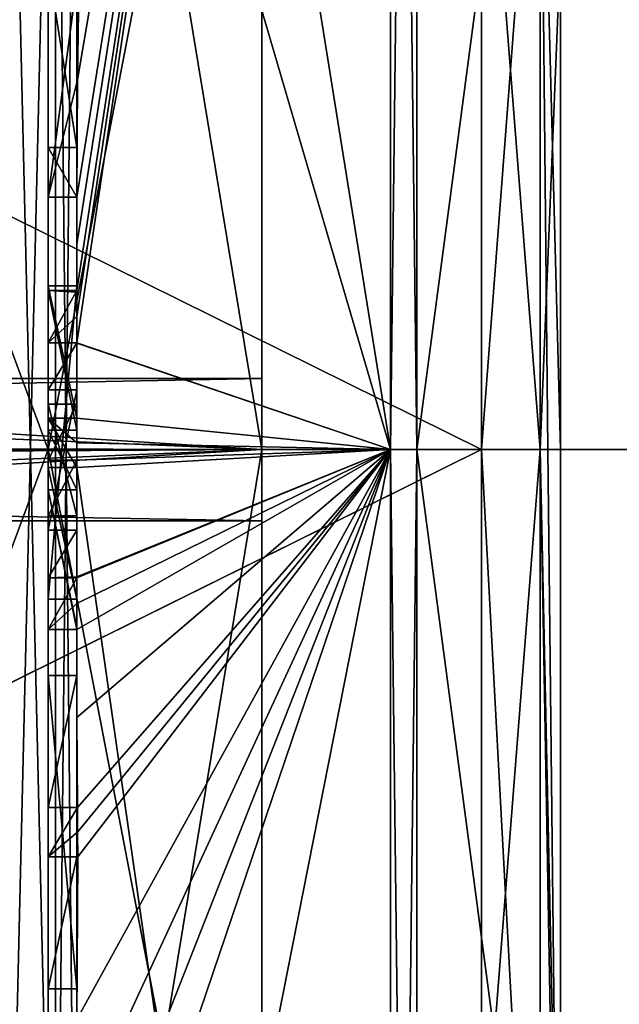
# Model space of a CAD drawing. Extents: x -23 to 700, y -2000 to 0.
# Tile 123 of 196: x -4.8 to -0.59, y -31.9 to -24.98. Entities that reach past the tile are written whole.
import ezdxf

# ---------------------------------------------------------------- set-up
doc = ezdxf.new("R2010")
doc.units = 0
doc.header["$LTSCALE"] = 65.149826
for name, color, linetype in [('1141', 7, 'CONTINUOUS'), ('1146', 7, 'CONTINUOUS'), ('1147', 7, 'CONTINUOUS'), ('1220', 7, 'CONTINUOUS'), ('1221', 7, 'CONTINUOUS'), ('1247', 7, 'CONTINUOUS'), ('1248', 7, 'CONTINUOUS'), ('1448', 7, 'CONTINUOUS'), ('1453', 7, 'CONTINUOUS'), ('1454', 7, 'CONTINUOUS'), ('1455', 7, 'CONTINUOUS'), ('1456', 7, 'CONTINUOUS'), ('1457', 7, 'CONTINUOUS'), ('1458', 7, 'CONTINUOUS'), ('1461', 7, 'CONTINUOUS'), ('1462', 7, 'CONTINUOUS'), ('1465', 7, 'CONTINUOUS'), ('1466', 7, 'CONTINUOUS'), ('1499', 7, 'CONTINUOUS'), ('1501', 7, 'CONTINUOUS'), ('1502', 7, 'CONTINUOUS'), ('1503', 7, 'CONTINUOUS'), ('1504', 7, 'CONTINUOUS'), ('1505', 7, 'CONTINUOUS'), ('1509', 7, 'CONTINUOUS'), ('1510', 7, 'CONTINUOUS'), ('1511', 7, 'CONTINUOUS'), ('1512', 7, 'CONTINUOUS'), ('1513', 7, 'CONTINUOUS'), ('1514', 7, 'CONTINUOUS'), ('1515', 7, 'CONTINUOUS'), ('1516', 7, 'CONTINUOUS'), ('1517', 7, 'CONTINUOUS'), ('1526', 7, 'CONTINUOUS'), ('1529', 7, 'CONTINUOUS'), ('1532', 7, 'CONTINUOUS'), ('1533', 7, 'CONTINUOUS'), ('1552', 7, 'CONTINUOUS'), ('1553', 7, 'CONTINUOUS'), ('1554', 7, 'CONTINUOUS'), ('1555', 7, 'CONTINUOUS'), ('1556', 7, 'CONTINUOUS'), ('1557', 7, 'CONTINUOUS'), ('1558', 7, 'CONTINUOUS'), ('1559', 7, 'CONTINUOUS'), ('1560', 7, 'CONTINUOUS'), ('1561', 7, 'CONTINUOUS'), ('1562', 7, 'CONTINUOUS'), ('1563', 7, 'CONTINUOUS'), ('1564', 7, 'CONTINUOUS'), ('1565', 7, 'CONTINUOUS'), ('1566', 7, 'CONTINUOUS'), ('1567', 7, 'CONTINUOUS'), ('1568', 7, 'CONTINUOUS'), ('1569', 7, 'CONTINUOUS'), ('1570', 7, 'CONTINUOUS'), ('1630', 7, 'CONTINUOUS')]:
    doc.layers.add(name, color=color, linetype=linetype)

msp = doc.modelspace()

# ---------------------------------------------------------------- linework, layer by layer
at = {"layer": '1141', "color": 7, "linetype": 'CONTINUOUS'}
for points in [[(-3.1, -20.2061, 37.5004), (-3.1, -28, 42), (-3.1, -20.2061, 28.4996), (-3.1, -20.2061, 37.5004)], [(-3.1, -20.2061, 28.4996), (-3.1, -28, 42), (-3.1, -27.5, 33), (-3.1, -20.2061, 28.4996)], [(-3.1, -28, 24), (-3.1, -20.2061, 28.4996), (-3.1, -28, 32.5), (-3.1, -28, 24)], [(-3.1, -28, 32.5), (-3.1, -20.2061, 28.4996), (-3.1, -27.5, 33), (-3.1, -28, 32.5)], [(-3.1, -27.5, 33), (-3.1, -28, 42), (-3.1, -28, 33.5), (-3.1, -27.5, 33)], [(-3.1, -28, 42), (-3.1, -35.7939, 37.5004), (-3.1, -28, 33.5), (-3.1, -28, 42)], [(-3.1, -35.7939, 28.4996), (-3.1, -28, 24), (-3.1, -35.7939, 37.5004), (-3.1, -35.7939, 28.4996)], [(-3.1, -35.7939, 37.5004), (-3.1, -28, 24), (-3.1, -28.5, 33), (-3.1, -35.7939, 37.5004)], [(-3.1, -28.5, 33), (-3.1, -28, 24), (-3.1, -28, 32.5), (-3.1, -28.5, 33)], [(-3.1, -35.7939, 37.5004), (-3.1, -28.5, 33), (-3.1, -28, 33.5), (-3.1, -35.7939, 37.5004)]]:
    msp.add_3dface(points, dxfattribs=at)
at = {"layer": '1146', "color": 7, "linetype": 'CONTINUOUS'}
for points in [[(-4.6, -28, 43.5), (-7.35, -28, 43.5), (-7.35, -35.4246, 40.4246), (-4.6, -28, 43.5)], [(-4.6, -37.0933, 38.25), (-4.6, -28, 43.5), (-7.35, -35.4246, 40.4246), (-4.6, -37.0933, 38.25)], [(-4.6, -28, 22.5), (-4.6, -37.0933, 27.75), (-7.35, -28, 22.5), (-4.6, -28, 22.5)], [(-7.35, -28, 22.5), (-4.6, -37.0933, 27.75), (-7.35, -35.4246, 25.5754), (-7.35, -28, 22.5)]]:
    msp.add_3dface(points, dxfattribs=at)
at = {"layer": '1147', "color": 7, "linetype": 'CONTINUOUS'}
for points in [[(-7.35, -28, 43.5), (-4.6, -28, 43.5), (-4.6, -18.9067, 38.25), (-7.35, -28, 43.5)], [(-7.35, -28, 43.5), (-4.6, -18.9067, 38.25), (-7.35, -20.5754, 40.4246), (-7.35, -28, 43.5)], [(-4.6, -28, 22.5), (-7.35, -20.5754, 25.5754), (-4.6, -18.9067, 27.75), (-4.6, -28, 22.5)], [(-4.6, -28, 22.5), (-7.35, -28, 22.5), (-7.35, -20.5754, 25.5754), (-4.6, -28, 22.5)]]:
    msp.add_3dface(points, dxfattribs=at)
at = {"layer": '1220', "color": 7, "linetype": 'CONTINUOUS'}
for points in [[(-3.1, -35.7939, 37.5004), (-3.1, -28, 42), (-4.6, -37.0933, 38.25), (-3.1, -35.7939, 37.5004)], [(-3.1, -28, 42), (-4.6, -28, 43.5), (-4.6, -37.0933, 38.25), (-3.1, -28, 42)], [(-3.1, -28, 24), (-3.1, -35.7939, 28.4996), (-4.6, -28, 22.5), (-3.1, -28, 24)], [(-3.1, -35.7939, 28.4996), (-4.6, -37.0933, 27.75), (-4.6, -28, 22.5), (-3.1, -35.7939, 28.4996)]]:
    msp.add_3dface(points, dxfattribs=at)
at = {"layer": '1221', "color": 7, "linetype": 'CONTINUOUS'}
for points in [[(-4.6, -28, 43.5), (-3.1, -20.2061, 37.5004), (-4.6, -18.9067, 38.25), (-4.6, -28, 43.5)], [(-3.1, -20.2061, 28.4996), (-3.1, -28, 24), (-4.6, -18.9067, 27.75), (-3.1, -20.2061, 28.4996)], [(-3.1, -28, 24), (-4.6, -28, 22.5), (-4.6, -18.9067, 27.75), (-3.1, -28, 24)], [(-3.1, -28, 42), (-3.1, -20.2061, 37.5004), (-4.6, -28, 43.5), (-3.1, -28, 42)]]:
    msp.add_3dface(points, dxfattribs=at)
at = {"layer": '1247', "color": 7, "linetype": 'CONTINUOUS'}
for points in [[(-11.1145, -27.5, 33), (-3.1, -28, 33.5), (-11.4816, -27.9815, 33.4995), (-11.1145, -27.5, 33)], [(-3.1, -27.5, 33), (-3.1, -28, 33.5), (-11.1145, -27.5, 33), (-3.1, -27.5, 33)], [(-3.1, -28, 33.5), (-11.6397, -28.3487, 33.3583), (-11.4816, -27.9815, 33.4995), (-3.1, -28, 33.5)], [(-3.1, -28, 33.5), (-3.1, -28.5, 33), (-11.6397, -28.3487, 33.3583), (-3.1, -28, 33.5)], [(-3.1, -28.5, 33), (-11.6752, -28.5, 33), (-11.6397, -28.3487, 33.3583), (-3.1, -28.5, 33)]]:
    msp.add_3dface(points, dxfattribs=at)
at = {"layer": '1248', "color": 7, "linetype": 'CONTINUOUS'}
for points in [[(-3.1, -28, 32.5), (-3.1, -27.5, 33), (-11.2536, -27.6573, 32.6359), (-3.1, -28, 32.5)], [(-3.1, -27.5, 33), (-11.1145, -27.5, 33), (-11.2536, -27.6573, 32.6359), (-3.1, -27.5, 33)], [(-3.1, -28, 32.5), (-11.2536, -27.6573, 32.6359), (-11.5182, -28.048, 32.5023), (-3.1, -28, 32.5)], [(-3.1, -28.5, 33), (-3.1, -28, 32.5), (-11.6752, -28.5, 33), (-3.1, -28.5, 33)], [(-3.1, -28, 32.5), (-11.5182, -28.048, 32.5023), (-11.6752, -28.5, 33), (-3.1, -28, 32.5)]]:
    msp.add_3dface(points, dxfattribs=at)
at = {"layer": '1448', "linetype": 'CONTINUOUS'}
for points in [[(-4.4, -35.5503, 49.45), (-4.4, -21.7364, 49.5), (-4.4, -20.4497, 49.45), (-4.4, -35.5503, 49.45)], [(-4.4, -26.85, 16.5), (-4.4, -29.0506, 16.5), (-4.4, -20.4497, 16.55), (-4.4, -26.85, 16.5)], [(-4.4, -20.4497, 16.55), (-4.4, -29.0506, 16.5), (-4.4, -35.5503, 16.55), (-4.4, -20.4497, 16.55)], [(-4.4, -26.85, 16.2172), (-4.4, -26.85, 16.5), (-4.4, -20.4497, 16.55), (-4.4, -26.85, 16.2172)], [(-4.4, -20.4802, 15.0083), (-4.4, -26.85, 16.2172), (-4.4, -20.4497, 16.55), (-4.4, -20.4802, 15.0083)], [(-4.4, -27.7791, 13.5006), (-4.4, -26.85, 16.2172), (-4.4, -20.4802, 15.0083), (-4.4, -27.7791, 13.5006)], [(-4.4, -22.1297, 49.5), (-4.4, -21.7364, 49.5), (-4.4, -35.5503, 49.45), (-4.4, -22.1297, 49.5)], [(-4.4, -23.5648, 49.5), (-4.4, -22.1297, 49.5), (-4.4, -35.5503, 49.45), (-4.4, -23.5648, 49.5)], [(-4.4, -23.9582, 49.5), (-4.4, -23.5648, 49.5), (-4.4, -35.5503, 49.45), (-4.4, -23.9582, 49.5)], [(-4.4, -24.5874, 52.1964), (-4.4, -23.9582, 49.5), (-4.4, -25.8781, 49.5), (-4.4, -24.5874, 52.1964)], [(-4.4, -25.8781, 49.5), (-4.4, -23.9582, 49.5), (-4.4, -35.5503, 49.45), (-4.4, -25.8781, 49.5)], [(-4.4, -25.8781, 52.196), (-4.4, -24.5874, 52.1964), (-4.4, -25.8781, 49.5), (-4.4, -25.8781, 52.196)], [(-4.4, -26.2268, 49.5), (-4.4, -25.8781, 49.5), (-4.4, -35.5503, 49.45), (-4.4, -26.2268, 49.5)], [(-4.4, -26.2268, 52.4192), (-4.4, -26.2268, 49.5), (-4.4, -27.8639, 49.5), (-4.4, -26.2268, 52.4192)], [(-4.4, -27.8639, 49.5), (-4.4, -26.2268, 49.5), (-4.4, -35.5503, 49.45), (-4.4, -27.8639, 49.5)], [(-4.4, -26.5602, 52.4468), (-4.4, -26.2268, 52.4192), (-4.4, -27.8639, 49.5), (-4.4, -26.5602, 52.4468)], [(-4.4, -26.894, 52.4686), (-4.4, -26.5602, 52.4468), (-4.4, -27.8639, 49.5), (-4.4, -26.894, 52.4686)], [(-4.4, -27.7791, 16.2172), (-4.4, -26.85, 16.2172), (-4.4, -27.7791, 13.5006), (-4.4, -27.7791, 16.2172)], [(-4.4, -27.254, 52.4857), (-4.4, -27.5811, 51.4497), (-4.4, -28.0747, 52.4999), (-4.4, -27.254, 52.4857)], [(-4.4, -27.5811, 51.4497), (-4.4, -28.5656, 51.4497), (-4.4, -28.0747, 52.4999), (-4.4, -27.5811, 51.4497)], [(-4.4, -28.4656, 51.1456), (-4.4, -27.6811, 51.1456), (-4.4, -28.0744, 49.904), (-4.4, -28.4656, 51.1456)], [(-4.4, -28.2828, 49.5), (-4.4, -27.8639, 49.5), (-4.4, -35.5503, 49.45), (-4.4, -28.2828, 49.5)], [(-4.4, -28.5656, 51.4497), (-4.4, -28.8949, 52.4795), (-4.4, -28.0747, 52.4999), (-4.4, -28.5656, 51.4497)], [(-4.4, -28.1257, 13.5002), (-4.4, -35.6608, 15.0679), (-4.4, -28.1257, 16.2172), (-4.4, -28.1257, 13.5002)], [(-4.4, -28.1257, 16.2172), (-4.4, -35.6608, 15.0679), (-4.4, -29.0506, 16.2172), (-4.4, -28.1257, 16.2172)], [(-4.4, -29.2498, 52.4599), (-4.4, -28.2828, 49.5), (-4.4, -29.5882, 49.5), (-4.4, -29.2498, 52.4599)], [(-4.4, -29.5882, 49.5), (-4.4, -28.2828, 49.5), (-4.4, -35.5503, 49.45), (-4.4, -29.5882, 49.5)], [(-4.4, -29.0506, 16.2172), (-4.4, -35.6608, 15.0679), (-4.4, -29.0506, 16.5), (-4.4, -29.0506, 16.2172)], [(-4.4, -29.0506, 16.5), (-4.4, -35.6608, 15.0679), (-4.4, -35.5503, 16.55), (-4.4, -29.0506, 16.5)], [(-4.4, -29.8827, 52.4089), (-4.4, -29.2498, 52.4599), (-4.4, -29.5882, 49.7828), (-4.4, -29.8827, 52.4089)], [(-4.4, -29.5882, 49.7828), (-4.4, -29.2498, 52.4599), (-4.4, -29.5882, 49.5), (-4.4, -29.5882, 49.7828)], [(-4.4, -30.5131, 49.7828), (-4.4, -29.8827, 52.4089), (-4.4, -29.5882, 49.7828), (-4.4, -30.5131, 49.7828)], [(-4.4, -31.7888, 49.5), (-4.4, -29.5882, 49.5), (-4.4, -35.5503, 49.45), (-4.4, -31.7888, 49.5)], [(-4.4, -30.5131, 52.3374), (-4.4, -29.8827, 52.4089), (-4.4, -30.5131, 49.7828), (-4.4, -30.5131, 52.3374)], [(-4.4, -30.8597, 49.7828), (-4.4, -31.7888, 49.7828), (-4.4, -30.8597, 52.2892), (-4.4, -30.8597, 49.7828)], [(-4.4, -30.8597, 52.2892), (-4.4, -31.7888, 49.7828), (-4.4, -32.0042, 52.0844), (-4.4, -30.8597, 52.2892)], [(-4.4, -31.7888, 49.7828), (-4.4, -31.7888, 49.5), (-4.4, -32.6371, 49.5), (-4.4, -31.7888, 49.7828)], [(-4.4, -32.6371, 49.5), (-4.4, -31.7888, 49.5), (-4.4, -35.5503, 49.45), (-4.4, -32.6371, 49.5)], [(-4.4, -32.0042, 52.0844), (-4.4, -31.7888, 49.7828), (-4.4, -32.6371, 49.5), (-4.4, -32.0042, 52.0844)]]:
    msp.add_3dface(points, dxfattribs=at)
at = {"layer": '1453', "linetype": 'CONTINUOUS'}
for points in [[(-2.1949, -28, 11.0175), (-4.4, -14.2777, 19.1454), (-2.1949, -12.456, 17.456), (-2.1949, -28, 11.0175)], [(-4.4, -20.4802, 15.0083), (-4.4, -14.2777, 19.1454), (-2.1949, -28, 11.0175), (-4.4, -20.4802, 15.0083)], [(-4.4, -27.7791, 13.5006), (-4.4, -20.4802, 15.0083), (-2.1949, -28, 11.0175), (-4.4, -27.7791, 13.5006)], [(-4.4, -27.9524, 13.5), (-4.4, -27.7791, 13.5006), (-2.1949, -28, 11.0175), (-4.4, -27.9524, 13.5)], [(-4.4, -28.1257, 13.5002), (-4.4, -27.9524, 13.5), (-2.1949, -28, 11.0175), (-4.4, -28.1257, 13.5002)], [(-2.1949, -43.544, 17.456), (-4.4, -28.1257, 13.5002), (-2.1949, -28, 11.0175), (-2.1949, -43.544, 17.456)], [(-4.4, -35.6608, 15.0679), (-4.4, -28.1257, 13.5002), (-2.1949, -43.544, 17.456), (-4.4, -35.6608, 15.0679)]]:
    msp.add_3dface(points, dxfattribs=at)
at = {"layer": '1454', "linetype": 'CONTINUOUS'}
for points in [[(-2.1949, -12.456, 48.544), (-4.4, -26.5602, 52.4468), (-4.3998, -26.8838, 52.5), (-2.1949, -12.456, 48.544)], [(-4.4, -26.5602, 52.4468), (-2.1949, -12.456, 48.544), (-4.3987, -26.2268, 52.5), (-4.4, -26.5602, 52.4468)], [(-2.1949, -28, 54.9825), (-2.1949, -12.456, 48.544), (-4.4, -27.2495, 52.5), (-2.1949, -28, 54.9825)], [(-4.4, -27.2495, 52.5), (-2.1949, -12.456, 48.544), (-4.3999, -27.0666, 52.5), (-4.4, -27.2495, 52.5)], [(-4.3999, -27.0666, 52.5), (-2.1949, -12.456, 48.544), (-4.3998, -26.8838, 52.5), (-4.3999, -27.0666, 52.5)], [(-4.3987, -26.2268, 52.5), (-2.1949, -12.456, 48.544), (-4.3941, -25.4044, 52.5), (-4.3987, -26.2268, 52.5)], [(-4.3941, -25.4044, 52.5), (-2.1949, -12.456, 48.544), (-4.3825, -24.5939, 52.5), (-4.3941, -25.4044, 52.5)], [(-4.4, -26.2268, 52.4192), (-4.4, -26.5602, 52.4468), (-4.3997, -26.2268, 52.4596), (-4.4, -26.2268, 52.4192)], [(-4.3997, -26.2268, 52.4596), (-4.4, -26.5602, 52.4468), (-4.3987, -26.2268, 52.5), (-4.3997, -26.2268, 52.4596)], [(-4.4, -26.5602, 52.4468), (-4.4, -26.894, 52.4686), (-4.3999, -26.8889, 52.4843), (-4.4, -26.5602, 52.4468)], [(-4.3998, -26.8838, 52.5), (-4.4, -26.5602, 52.4468), (-4.3999, -26.8889, 52.4843), (-4.3998, -26.8838, 52.5)], [(-4.4, -27.254, 52.4857), (-2.1949, -28, 54.9825), (-4.4, -27.2495, 52.5), (-4.4, -27.254, 52.4857)], [(-4.4, -27.254, 52.4857), (-4.4, -28.0747, 52.4999), (-2.1949, -28, 54.9825), (-4.4, -27.254, 52.4857)], [(-4.4, -28.0747, 52.4999), (-4.4, -28.8949, 52.4795), (-2.1949, -28, 54.9825), (-4.4, -28.0747, 52.4999)], [(-2.1949, -28, 54.9825), (-4.4, -28.8949, 52.4795), (-4.4, -28.8982, 52.4897), (-2.1949, -28, 54.9825)], [(-2.1949, -28, 54.9825), (-4.4, -29.8827, 52.4089), (-4.3948, -30.5131, 52.5), (-2.1949, -28, 54.9825)], [(-4.4, -29.8827, 52.4089), (-2.1949, -28, 54.9825), (-4.3997, -29.2629, 52.5), (-4.4, -29.8827, 52.4089)], [(-2.1949, -28, 54.9825), (-4.4, -32.0042, 52.0844), (-4.3401, -32.6371, 52.5), (-2.1949, -28, 54.9825)], [(-4.4, -32.0042, 52.0844), (-2.1949, -28, 54.9825), (-4.3913, -30.8597, 52.5), (-4.4, -32.0042, 52.0844)], [(-2.1949, -28, 54.9825), (-4.4, -39.1573, 48.9926), (-2.1949, -43.544, 48.544), (-2.1949, -28, 54.9825)], [(-4.4, -39.1573, 48.9926), (-2.1949, -28, 54.9825), (-4.2315, -34, 52.5), (-4.4, -39.1573, 48.9926)], [(-4.3999, -28.9015, 52.5), (-2.1949, -28, 54.9825), (-4.4, -28.8982, 52.4897), (-4.3999, -28.9015, 52.5)], [(-4.3998, -29.0822, 52.5), (-2.1949, -28, 54.9825), (-4.3999, -28.9015, 52.5), (-4.3998, -29.0822, 52.5)], [(-4.3997, -29.2629, 52.5), (-2.1949, -28, 54.9825), (-4.3998, -29.0822, 52.5), (-4.3997, -29.2629, 52.5)], [(-4.3932, -30.6867, 52.5), (-2.1949, -28, 54.9825), (-4.3948, -30.5131, 52.5), (-4.3932, -30.6867, 52.5)], [(-4.3913, -30.8597, 52.5), (-2.1949, -28, 54.9825), (-4.3932, -30.6867, 52.5), (-4.3913, -30.8597, 52.5)], [(-4.2952, -33.3336, 52.5), (-2.1949, -28, 54.9825), (-4.3401, -32.6371, 52.5), (-4.2952, -33.3336, 52.5)], [(-4.2315, -34, 52.5), (-2.1949, -28, 54.9825), (-4.2952, -33.3336, 52.5), (-4.2315, -34, 52.5)], [(-4.4, -29.2498, 52.4599), (-4.4, -29.8827, 52.4089), (-4.3999, -29.2564, 52.48), (-4.4, -29.2498, 52.4599)], [(-4.3999, -29.2564, 52.48), (-4.4, -29.8827, 52.4089), (-4.3997, -29.2629, 52.5), (-4.3999, -29.2564, 52.48)], [(-4.4, -29.8827, 52.4089), (-4.4, -30.5131, 52.3374), (-4.3987, -30.5131, 52.4187), (-4.4, -29.8827, 52.4089)], [(-4.3948, -30.5131, 52.5), (-4.4, -29.8827, 52.4089), (-4.3987, -30.5131, 52.4187), (-4.3948, -30.5131, 52.5)], [(-4.4, -30.8597, 52.2892), (-4.4, -32.0042, 52.0844), (-4.3913, -30.8597, 52.5), (-4.4, -30.8597, 52.2892)], [(-4.3978, -30.8597, 52.3947), (-4.4, -30.8597, 52.2892), (-4.3913, -30.8597, 52.5), (-4.3978, -30.8597, 52.3947)]]:
    msp.add_3dface(points, dxfattribs=at)
at = {"layer": '1455', "linetype": 'CONTINUOUS'}
for points in [[(-2.0094, -28, 54.9698), (0, -12.8374, 48.1637), (-2.0094, -12.465, 48.535), (-2.0094, -28, 54.9698)], [(0, -28, 54.4438), (0, -12.8374, 48.1637), (-2.0094, -28, 54.9698), (0, -28, 54.4438)], [(0, -43.1626, 48.1637), (0, -28, 54.4438), (-2.0094, -43.535, 48.535), (0, -43.1626, 48.1637)], [(-2.0094, -43.535, 48.535), (0, -28, 54.4438), (-2.0094, -28, 54.9698), (-2.0094, -43.535, 48.535)]]:
    msp.add_3dface(points, dxfattribs=at)
at = {"layer": '1456', "linetype": 'CONTINUOUS'}
for points in [[(0, -12.8374, 17.8363), (0, -28, 11.5562), (-2.0094, -12.465, 17.465), (0, -12.8374, 17.8363)], [(-2.0094, -12.465, 17.465), (0, -28, 11.5562), (-2.0094, -28, 11.0302), (-2.0094, -12.465, 17.465)], [(0, -28, 11.5562), (0, -43.1626, 17.8363), (-2.0094, -28, 11.0302), (0, -28, 11.5562)], [(-2.0094, -28, 11.0302), (0, -43.1626, 17.8363), (-2.0094, -43.535, 17.465), (-2.0094, -28, 11.0302)]]:
    msp.add_3dface(points, dxfattribs=at)
at = {"layer": '1457', "linetype": 'CONTINUOUS'}
for points in [[(-1.5562, -22.7321, 27.7321), (-1.5562, -28, 25.55), (-1.1443, -22.5977, 23.6429), (-1.5562, -22.7321, 27.7321)], [(-1.5562, -28, 25.55), (-1.1443, -28, 22.1953), (-1.1443, -22.5977, 23.6429), (-1.5562, -28, 25.55)], [(-1.1443, -28, 43.8047), (-1.5562, -22.7321, 38.2679), (-1.1443, -22.5977, 42.3571), (-1.1443, -28, 43.8047)], [(-1.5562, -28, 40.45), (-1.5562, -22.7321, 38.2679), (-1.1443, -28, 43.8047), (-1.5562, -28, 40.45)]]:
    msp.add_3dface(points, dxfattribs=at)
at = {"layer": '1458', "linetype": 'CONTINUOUS'}
for points in [[(-1.5562, -28, 25.55), (-1.5562, -33.2679, 27.7321), (-1.1443, -28, 22.1953), (-1.5562, -28, 25.55)], [(-1.1443, -28, 22.1953), (-1.5562, -33.2679, 27.7321), (-1.1443, -35.64, 25.3599), (-1.1443, -28, 22.1953)], [(-1.5562, -33.2679, 38.2679), (-1.5562, -28, 40.45), (-1.1443, -35.64, 40.6401), (-1.5562, -33.2679, 38.2679)], [(-1.5562, -28, 40.45), (-1.1443, -28, 43.8047), (-1.1443, -35.64, 40.6401), (-1.5562, -28, 40.45)]]:
    msp.add_3dface(points, dxfattribs=at)
at = {"layer": '1461', "linetype": 'CONTINUOUS'}
for points in [[(-2.1949, -28, 11.0175), (-2.1949, -12.456, 17.456), (-2.0094, -28, 11.0302), (-2.1949, -28, 11.0175)], [(-2.1949, -12.456, 17.456), (-2.0094, -12.465, 17.465), (-2.0094, -28, 11.0302), (-2.1949, -12.456, 17.456)], [(-2.1949, -43.544, 17.456), (-2.1949, -28, 11.0175), (-2.0094, -43.535, 17.465), (-2.1949, -43.544, 17.456)], [(-2.1949, -28, 11.0175), (-2.0094, -28, 11.0302), (-2.0094, -43.535, 17.465), (-2.1949, -28, 11.0175)]]:
    msp.add_3dface(points, dxfattribs=at)
at = {"layer": '1462', "linetype": 'CONTINUOUS'}
for points in [[(-2.1949, -12.456, 48.544), (-2.1949, -28, 54.9825), (-2.0094, -12.465, 48.535), (-2.1949, -12.456, 48.544)], [(-2.1949, -28, 54.9825), (-2.0094, -28, 54.9698), (-2.0094, -12.465, 48.535), (-2.1949, -28, 54.9825)], [(-2.1949, -28, 54.9825), (-2.1949, -43.544, 48.544), (-2.0094, -28, 54.9698), (-2.1949, -28, 54.9825)], [(-2.1949, -43.544, 48.544), (-2.0094, -43.535, 48.535), (-2.0094, -28, 54.9698), (-2.1949, -43.544, 48.544)]]:
    msp.add_3dface(points, dxfattribs=at)
at = {"layer": '1465', "linetype": 'CONTINUOUS'}
for points in [[(-9.1, -24.2663, 26.5532), (-1.5562, -28, 25.55), (-1.5562, -22.7321, 27.7321), (-9.1, -24.2663, 26.5532)], [(-9.1, -28.0008, 25.55), (-1.5562, -28, 25.55), (-9.1, -24.2663, 26.5532), (-9.1, -28.0008, 25.55)], [(-1.5562, -33.2679, 27.7321), (-1.5562, -28, 25.55), (-9.1, -31.7352, 26.554), (-1.5562, -33.2679, 27.7321)], [(-9.1, -31.7352, 26.554), (-1.5562, -28, 25.55), (-9.1, -28.0008, 25.55), (-9.1, -31.7352, 26.554)], [(-9.1, -35.45, 33), (-1.5562, -33.2679, 27.7321), (-9.1, -31.7352, 26.554), (-9.1, -35.45, 33)]]:
    msp.add_3dface(points, dxfattribs=at)
at = {"layer": '1466', "linetype": 'CONTINUOUS'}
for points in [[(-1.5562, -28, 40.45), (-9.1, -24.2648, 39.446), (-1.5562, -22.7321, 38.2679), (-1.5562, -28, 40.45)], [(-9.1, -27.9992, 40.45), (-9.1, -24.2648, 39.446), (-1.5562, -28, 40.45), (-9.1, -27.9992, 40.45)], [(-9.1, -31.7337, 39.4468), (-9.1, -27.9992, 40.45), (-1.5562, -28, 40.45), (-9.1, -31.7337, 39.4468)], [(-1.5562, -33.2679, 38.2679), (-9.1, -31.7337, 39.4468), (-1.5562, -28, 40.45), (-1.5562, -33.2679, 38.2679)], [(-1.5562, -35.45, 33), (-9.1, -35.45, 33), (-9.1, -31.7337, 39.4468), (-1.5562, -35.45, 33)], [(-1.5562, -35.45, 33), (-9.1, -31.7337, 39.4468), (-1.5562, -33.2679, 38.2679), (-1.5562, -35.45, 33)]]:
    msp.add_3dface(points, dxfattribs=at)
at = {"layer": '1499', "linetype": 'CONTINUOUS'}
for points in [[(-4.6, -24.5939, 52.5), (-4.6, -24.5939, 52.196), (-4.6, -25.8781, 52.196), (-4.6, -24.5939, 52.5)], [(-4.6, -26.2268, 52.5), (-4.6, -24.5939, 52.5), (-4.6, -25.8781, 52.196), (-4.6, -26.2268, 52.5)], [(-4.6, -26.2268, 49.5), (-4.6, -26.2268, 52.5), (-4.6, -25.8781, 52.196), (-4.6, -26.2268, 49.5)], [(-4.6, -25.8781, 49.5), (-4.6, -26.2268, 49.5), (-4.6, -25.8781, 52.196), (-4.6, -25.8781, 49.5)], [(-4.6, -26.8838, 52.5), (-4.6, -27.8639, 49.5), (-4.6, -27.2495, 52.5), (-4.6, -26.8838, 52.5)], [(-4.6, -27.2495, 52.5), (-4.6, -27.8639, 49.5), (-4.6, -27.5811, 51.4497), (-4.6, -27.2495, 52.5)], [(-4.6, -27.5811, 51.4497), (-4.6, -27.8639, 49.5), (-4.6, -27.6811, 51.1456), (-4.6, -27.5811, 51.4497)], [(-4.6, -28.5656, 51.4497), (-4.6, -27.5811, 51.4497), (-4.6, -28.4656, 51.1456), (-4.6, -28.5656, 51.4497)], [(-4.6, -28.4656, 51.1456), (-4.6, -27.5811, 51.4497), (-4.6, -27.6811, 51.1456), (-4.6, -28.4656, 51.1456)], [(-4.6, -27.6811, 51.1456), (-4.6, -27.8639, 49.5), (-4.6, -28.0744, 49.904), (-4.6, -27.6811, 51.1456)], [(-4.6, -27.8639, 49.5), (-4.6, -28.2828, 49.5), (-4.6, -28.0744, 49.904), (-4.6, -27.8639, 49.5)], [(-4.6, -28.2828, 49.5), (-4.6, -28.4656, 51.1456), (-4.6, -28.0744, 49.904), (-4.6, -28.2828, 49.5)], [(-4.6, -28.2828, 49.5), (-4.6, -29.2629, 52.5), (-4.6, -28.4656, 51.1456), (-4.6, -28.2828, 49.5)], [(-4.6, -29.2629, 52.5), (-4.6, -28.5656, 51.4497), (-4.6, -28.4656, 51.1456), (-4.6, -29.2629, 52.5)], [(-4.6, -28.9015, 52.5), (-4.6, -28.5656, 51.4497), (-4.6, -29.2629, 52.5), (-4.6, -28.9015, 52.5)], [(-4.6, -29.5882, 49.7828), (-4.6, -29.5882, 49.5), (-4.6, -31.7888, 49.5), (-4.6, -29.5882, 49.7828)], [(-4.6, -30.5131, 49.7828), (-4.6, -29.5882, 49.7828), (-4.6, -31.7888, 49.5), (-4.6, -30.5131, 49.7828)], [(-4.6, -30.5131, 52.5), (-4.6, -30.5131, 49.7828), (-4.6, -30.8597, 49.7828), (-4.6, -30.5131, 52.5)], [(-4.6, -30.8597, 49.7828), (-4.6, -30.5131, 49.7828), (-4.6, -31.7888, 49.5), (-4.6, -30.8597, 49.7828)], [(-4.6, -30.8597, 52.5), (-4.6, -30.5131, 52.5), (-4.6, -30.8597, 49.7828), (-4.6, -30.8597, 52.5)], [(-4.6, -31.7888, 49.7828), (-4.6, -30.8597, 49.7828), (-4.6, -31.7888, 49.5), (-4.6, -31.7888, 49.7828)]]:
    msp.add_3dface(points, dxfattribs=at)
at = {"layer": '1501', "linetype": 'CONTINUOUS'}
for points in [[(-4.4, -29.5882, 49.7828), (-4.4, -29.5882, 49.5), (-4.6, -29.5882, 49.7828), (-4.4, -29.5882, 49.7828)], [(-4.4, -29.5882, 49.5), (-4.6, -29.5882, 49.5), (-4.6, -29.5882, 49.7828), (-4.4, -29.5882, 49.5)]]:
    msp.add_3dface(points, dxfattribs=at)
at = {"layer": '1502', "linetype": 'CONTINUOUS'}
for points in [[(-4.4, -27.8639, 49.5), (-4.4, -28.2828, 49.5), (-4.6, -27.8639, 49.5), (-4.4, -27.8639, 49.5)], [(-4.6, -27.8639, 49.5), (-4.4, -28.2828, 49.5), (-4.6, -28.2828, 49.5), (-4.6, -27.8639, 49.5)]]:
    msp.add_3dface(points, dxfattribs=at)
at = {"layer": '1503', "linetype": 'CONTINUOUS'}
for points in [[(-4.4, -26.894, 52.4686), (-4.4, -27.8639, 49.5), (-4.6, -26.8838, 52.5), (-4.4, -26.894, 52.4686)], [(-4.3999, -26.8889, 52.4843), (-4.4, -26.894, 52.4686), (-4.6, -26.8838, 52.5), (-4.3999, -26.8889, 52.4843)], [(-4.4, -27.8639, 49.5), (-4.6, -27.8639, 49.5), (-4.6, -26.8838, 52.5), (-4.4, -27.8639, 49.5)], [(-4.3998, -26.8838, 52.5), (-4.3999, -26.8889, 52.4843), (-4.6, -26.8838, 52.5), (-4.3998, -26.8838, 52.5)]]:
    msp.add_3dface(points, dxfattribs=at)
at = {"layer": '1504', "linetype": 'CONTINUOUS'}
for points in [[(-4.4, -27.6811, 51.1456), (-4.4, -28.4656, 51.1456), (-4.6, -27.6811, 51.1456), (-4.4, -27.6811, 51.1456)], [(-4.4, -28.4656, 51.1456), (-4.6, -28.4656, 51.1456), (-4.6, -27.6811, 51.1456), (-4.4, -28.4656, 51.1456)]]:
    msp.add_3dface(points, dxfattribs=at)
at = {"layer": '1505', "linetype": 'CONTINUOUS'}
for points in [[(-4.4, -24.5874, 52.1964), (-4.4, -25.8781, 52.196), (-4.6, -24.5939, 52.196), (-4.4, -24.5874, 52.1964)], [(-4.6, -24.5939, 52.196), (-4.4, -25.8781, 52.196), (-4.6, -25.8781, 52.196), (-4.6, -24.5939, 52.196)]]:
    msp.add_3dface(points, dxfattribs=at)
at = {"layer": '1509', "linetype": 'CONTINUOUS'}
for points in [[(-4.6, -27.7791, 16.2172), (-4.6, -29.0506, 16.5), (-4.6, -26.85, 16.2172), (-4.6, -27.7791, 16.2172)], [(-4.6, -26.85, 16.2172), (-4.6, -29.0506, 16.5), (-4.6, -26.85, 16.5), (-4.6, -26.85, 16.2172)], [(-4.6, -28.1257, 16.2172), (-4.6, -29.0506, 16.5), (-4.6, -27.7791, 16.2172), (-4.6, -28.1257, 16.2172)], [(-4.6, -28.1257, 13.5), (-4.6, -28.1257, 16.2172), (-4.6, -27.7791, 13.5), (-4.6, -28.1257, 13.5)], [(-4.6, -27.7791, 13.5), (-4.6, -28.1257, 16.2172), (-4.6, -27.7791, 16.2172), (-4.6, -27.7791, 13.5)], [(-4.6, -29.0506, 16.2172), (-4.6, -29.0506, 16.5), (-4.6, -28.1257, 16.2172), (-4.6, -29.0506, 16.2172)]]:
    msp.add_3dface(points, dxfattribs=at)
at = {"layer": '1510', "linetype": 'CONTINUOUS'}
for points in [[(-4.4, -28.1257, 16.2172), (-4.4, -29.0506, 16.2172), (-4.6, -28.1257, 16.2172), (-4.4, -28.1257, 16.2172)], [(-4.4, -29.0506, 16.2172), (-4.6, -29.0506, 16.2172), (-4.6, -28.1257, 16.2172), (-4.4, -29.0506, 16.2172)]]:
    msp.add_3dface(points, dxfattribs=at)
at = {"layer": '1511', "linetype": 'CONTINUOUS'}
for points in [[(-4.4, -28.1257, 13.5002), (-4.4, -28.1257, 16.2172), (-4.6, -28.1257, 13.5), (-4.4, -28.1257, 13.5002)], [(-4.4, -28.1257, 16.2172), (-4.6, -28.1257, 16.2172), (-4.6, -28.1257, 13.5), (-4.4, -28.1257, 16.2172)]]:
    msp.add_3dface(points, dxfattribs=at)
at = {"layer": '1512', "linetype": 'CONTINUOUS'}
for points in [[(-4.4, -27.9524, 13.5), (-4.4, -28.1257, 13.5002), (-4.6, -27.7791, 13.5), (-4.4, -27.9524, 13.5)], [(-4.4, -28.1257, 13.5002), (-4.6, -28.1257, 13.5), (-4.6, -27.7791, 13.5), (-4.4, -28.1257, 13.5002)], [(-4.4, -27.7791, 13.5006), (-4.4, -27.9524, 13.5), (-4.6, -27.7791, 13.5), (-4.4, -27.7791, 13.5006)]]:
    msp.add_3dface(points, dxfattribs=at)
at = {"layer": '1513', "linetype": 'CONTINUOUS'}
for points in [[(-4.4, -27.7791, 16.2172), (-4.4, -27.7791, 13.5006), (-4.6, -27.7791, 16.2172), (-4.4, -27.7791, 16.2172)], [(-4.4, -27.7791, 13.5006), (-4.6, -27.7791, 13.5), (-4.6, -27.7791, 16.2172), (-4.4, -27.7791, 13.5006)]]:
    msp.add_3dface(points, dxfattribs=at)
at = {"layer": '1514', "linetype": 'CONTINUOUS'}
for points in [[(-4.4, -26.85, 16.2172), (-4.4, -27.7791, 16.2172), (-4.6, -26.85, 16.2172), (-4.4, -26.85, 16.2172)], [(-4.4, -27.7791, 16.2172), (-4.6, -27.7791, 16.2172), (-4.6, -26.85, 16.2172), (-4.4, -27.7791, 16.2172)]]:
    msp.add_3dface(points, dxfattribs=at)
at = {"layer": '1515', "linetype": 'CONTINUOUS'}
for points in [[(-4.4, -26.85, 16.5), (-4.4, -26.85, 16.2172), (-4.6, -26.85, 16.5), (-4.4, -26.85, 16.5)], [(-4.4, -26.85, 16.2172), (-4.6, -26.85, 16.2172), (-4.6, -26.85, 16.5), (-4.4, -26.85, 16.2172)]]:
    msp.add_3dface(points, dxfattribs=at)
at = {"layer": '1516', "linetype": 'CONTINUOUS'}
for points in [[(-4.4, -29.0506, 16.5), (-4.4, -26.85, 16.5), (-4.6, -29.0506, 16.5), (-4.4, -29.0506, 16.5)], [(-4.6, -29.0506, 16.5), (-4.4, -26.85, 16.5), (-4.6, -26.85, 16.5), (-4.6, -29.0506, 16.5)]]:
    msp.add_3dface(points, dxfattribs=at)
at = {"layer": '1517', "linetype": 'CONTINUOUS'}
for points in [[(-4.4, -29.0506, 16.2172), (-4.4, -29.0506, 16.5), (-4.6, -29.0506, 16.2172), (-4.4, -29.0506, 16.2172)], [(-4.4, -29.0506, 16.5), (-4.6, -29.0506, 16.5), (-4.6, -29.0506, 16.2172), (-4.4, -29.0506, 16.5)]]:
    msp.add_3dface(points, dxfattribs=at)
at = {"layer": '1526', "linetype": 'CONTINUOUS'}
for points in [[(-4.4, -35.5503, 49.45), (-4.4, -20.4497, 49.45), (-4.549, -20.5279, 49.094), (-4.4, -35.5503, 49.45)], [(-4.549, -20.5279, 49.094), (-4.9, -20.5597, 48.95), (-4.549, -35.4721, 49.094), (-4.549, -20.5279, 49.094)], [(-4.4, -35.5503, 49.45), (-4.549, -20.5279, 49.094), (-4.549, -35.4721, 49.094), (-4.4, -35.5503, 49.45)], [(-4.9, -20.5597, 48.95), (-4.9, -35.4403, 48.95), (-4.549, -35.4721, 49.094), (-4.9, -20.5597, 48.95)]]:
    msp.add_3dface(points, dxfattribs=at)
at = {"layer": '1529', "linetype": 'CONTINUOUS'}
for points in [[(-4.4, -20.4497, 16.55), (-4.4, -35.5503, 16.55), (-4.549, -35.4721, 16.906), (-4.4, -20.4497, 16.55)], [(-4.4, -20.4497, 16.55), (-4.549, -35.4721, 16.906), (-4.549, -20.5279, 16.906), (-4.4, -20.4497, 16.55)], [(-4.9, -35.4403, 17.05), (-4.9, -20.5597, 17.05), (-4.549, -20.5279, 16.906), (-4.9, -35.4403, 17.05)], [(-4.549, -35.4721, 16.906), (-4.9, -35.4403, 17.05), (-4.549, -20.5279, 16.906), (-4.549, -35.4721, 16.906)]]:
    msp.add_3dface(points, dxfattribs=at)
at = {"layer": '1532', "linetype": 'CONTINUOUS'}
for points in [[(-1, -28, 44.3877), (-1.1443, -22.5977, 42.3571), (-1, -18.7868, 39.6928), (-1, -28, 44.3877)], [(-1.1443, -22.5977, 23.6429), (-1.1443, -28, 22.1953), (-1, -24.4807, 22.1699), (-1.1443, -22.5977, 23.6429)], [(-1.1443, -28, 43.8047), (-1.1443, -22.5977, 42.3571), (-1.0897, -28, 44.1005), (-1.1443, -28, 43.8047)], [(-1.1443, -22.5977, 42.3571), (-1, -28, 44.3877), (-1.0897, -28, 44.1005), (-1.1443, -22.5977, 42.3571)], [(-1, -24.4807, 22.1699), (-1.1443, -28, 22.1953), (-1, -34.6928, 23.7868), (-1, -24.4807, 22.1699)], [(-1.1443, -28, 22.1953), (-1.1443, -35.64, 25.3599), (-1, -34.6928, 23.7868), (-1.1443, -28, 22.1953)]]:
    msp.add_3dface(points, dxfattribs=at)
at = {"layer": '1533', "linetype": 'CONTINUOUS'}
for points in [[(-1.1443, -35.64, 40.6401), (-1.1443, -28, 43.8047), (-1, -36.0523, 41.0523), (-1.1443, -35.64, 40.6401)], [(-1, -36.0523, 41.0523), (-1.1443, -28, 43.8047), (-1.0897, -28, 44.1005), (-1, -36.0523, 41.0523)], [(-1, -28, 44.3877), (-1, -36.0523, 41.0523), (-1.0897, -28, 44.1005), (-1, -28, 44.3877)]]:
    msp.add_3dface(points, dxfattribs=at)
at = {"layer": '1552', "linetype": 'CONTINUOUS'}
for points in [[(-4.4, -29.5882, 49.5), (-4.4, -31.7888, 49.5), (-4.6, -29.5882, 49.5), (-4.4, -29.5882, 49.5)], [(-4.6, -29.5882, 49.5), (-4.4, -31.7888, 49.5), (-4.6, -31.7888, 49.5), (-4.6, -29.5882, 49.5)]]:
    msp.add_3dface(points, dxfattribs=at)
at = {"layer": '1553', "linetype": 'CONTINUOUS'}
for points in [[(-4.4, -31.7888, 49.5), (-4.4, -31.7888, 49.7828), (-4.6, -31.7888, 49.5), (-4.4, -31.7888, 49.5)], [(-4.4, -31.7888, 49.7828), (-4.6, -31.7888, 49.7828), (-4.6, -31.7888, 49.5), (-4.4, -31.7888, 49.7828)]]:
    msp.add_3dface(points, dxfattribs=at)
at = {"layer": '1554', "linetype": 'CONTINUOUS'}
for points in [[(-4.4, -31.7888, 49.7828), (-4.4, -30.8597, 49.7828), (-4.6, -31.7888, 49.7828), (-4.4, -31.7888, 49.7828)], [(-4.4, -30.8597, 49.7828), (-4.6, -30.8597, 49.7828), (-4.6, -31.7888, 49.7828), (-4.4, -30.8597, 49.7828)]]:
    msp.add_3dface(points, dxfattribs=at)
at = {"layer": '1555', "linetype": 'CONTINUOUS'}
for points in [[(-4.4, -30.8597, 49.7828), (-4.4, -30.8597, 52.2892), (-4.6, -30.8597, 49.7828), (-4.4, -30.8597, 49.7828)], [(-4.4, -30.8597, 52.2892), (-4.3978, -30.8597, 52.3947), (-4.6, -30.8597, 49.7828), (-4.4, -30.8597, 52.2892)], [(-4.3978, -30.8597, 52.3947), (-4.3913, -30.8597, 52.5), (-4.6, -30.8597, 49.7828), (-4.3978, -30.8597, 52.3947)], [(-4.3913, -30.8597, 52.5), (-4.6, -30.8597, 52.5), (-4.6, -30.8597, 49.7828), (-4.3913, -30.8597, 52.5)]]:
    msp.add_3dface(points, dxfattribs=at)
at = {"layer": '1556', "linetype": 'CONTINUOUS'}
for points in [[(-4.3932, -30.6867, 52.5), (-4.3948, -30.5131, 52.5), (-4.6, -30.8597, 52.5), (-4.3932, -30.6867, 52.5)], [(-4.3948, -30.5131, 52.5), (-4.6, -30.5131, 52.5), (-4.6, -30.8597, 52.5), (-4.3948, -30.5131, 52.5)], [(-4.3913, -30.8597, 52.5), (-4.3932, -30.6867, 52.5), (-4.6, -30.8597, 52.5), (-4.3913, -30.8597, 52.5)]]:
    msp.add_3dface(points, dxfattribs=at)
at = {"layer": '1557', "linetype": 'CONTINUOUS'}
for points in [[(-4.4, -30.5131, 52.3374), (-4.4, -30.5131, 49.7828), (-4.6, -30.5131, 52.5), (-4.4, -30.5131, 52.3374)], [(-4.3987, -30.5131, 52.4187), (-4.4, -30.5131, 52.3374), (-4.6, -30.5131, 52.5), (-4.3987, -30.5131, 52.4187)], [(-4.4, -30.5131, 49.7828), (-4.6, -30.5131, 49.7828), (-4.6, -30.5131, 52.5), (-4.4, -30.5131, 49.7828)], [(-4.3948, -30.5131, 52.5), (-4.3987, -30.5131, 52.4187), (-4.6, -30.5131, 52.5), (-4.3948, -30.5131, 52.5)]]:
    msp.add_3dface(points, dxfattribs=at)
at = {"layer": '1558', "linetype": 'CONTINUOUS'}
for points in [[(-4.4, -30.5131, 49.7828), (-4.4, -29.5882, 49.7828), (-4.6, -30.5131, 49.7828), (-4.4, -30.5131, 49.7828)], [(-4.4, -29.5882, 49.7828), (-4.6, -29.5882, 49.7828), (-4.6, -30.5131, 49.7828), (-4.4, -29.5882, 49.7828)]]:
    msp.add_3dface(points, dxfattribs=at)
at = {"layer": '1559', "linetype": 'CONTINUOUS'}
for points in [[(-4.4, -28.2828, 49.5), (-4.4, -29.2498, 52.4599), (-4.6, -28.2828, 49.5), (-4.4, -28.2828, 49.5)], [(-4.4, -29.2498, 52.4599), (-4.3999, -29.2564, 52.48), (-4.6, -28.2828, 49.5), (-4.4, -29.2498, 52.4599)], [(-4.3999, -29.2564, 52.48), (-4.3997, -29.2629, 52.5), (-4.6, -28.2828, 49.5), (-4.3999, -29.2564, 52.48)], [(-4.3997, -29.2629, 52.5), (-4.6, -29.2629, 52.5), (-4.6, -28.2828, 49.5), (-4.3997, -29.2629, 52.5)]]:
    msp.add_3dface(points, dxfattribs=at)
at = {"layer": '1560', "linetype": 'CONTINUOUS'}
for points in [[(-4.3998, -29.0822, 52.5), (-4.3999, -28.9015, 52.5), (-4.6, -29.2629, 52.5), (-4.3998, -29.0822, 52.5)], [(-4.3999, -28.9015, 52.5), (-4.6, -28.9015, 52.5), (-4.6, -29.2629, 52.5), (-4.3999, -28.9015, 52.5)], [(-4.3997, -29.2629, 52.5), (-4.3998, -29.0822, 52.5), (-4.6, -29.2629, 52.5), (-4.3997, -29.2629, 52.5)]]:
    msp.add_3dface(points, dxfattribs=at)
at = {"layer": '1561', "linetype": 'CONTINUOUS'}
for points in [[(-4.4, -28.8949, 52.4795), (-4.4, -28.5656, 51.4497), (-4.6, -28.9015, 52.5), (-4.4, -28.8949, 52.4795)], [(-4.4, -28.5656, 51.4497), (-4.6, -28.5656, 51.4497), (-4.6, -28.9015, 52.5), (-4.4, -28.5656, 51.4497)], [(-4.4, -28.8982, 52.4897), (-4.4, -28.8949, 52.4795), (-4.6, -28.9015, 52.5), (-4.4, -28.8982, 52.4897)], [(-4.3999, -28.9015, 52.5), (-4.4, -28.8982, 52.4897), (-4.6, -28.9015, 52.5), (-4.3999, -28.9015, 52.5)]]:
    msp.add_3dface(points, dxfattribs=at)
at = {"layer": '1562', "linetype": 'CONTINUOUS'}
for points in [[(-4.4, -28.5656, 51.4497), (-4.4, -27.5811, 51.4497), (-4.6, -28.5656, 51.4497), (-4.4, -28.5656, 51.4497)], [(-4.4, -27.5811, 51.4497), (-4.6, -27.5811, 51.4497), (-4.6, -28.5656, 51.4497), (-4.4, -27.5811, 51.4497)]]:
    msp.add_3dface(points, dxfattribs=at)
at = {"layer": '1563', "linetype": 'CONTINUOUS'}
for points in [[(-4.4, -27.254, 52.4857), (-4.4, -27.2495, 52.5), (-4.6, -27.5811, 51.4497), (-4.4, -27.254, 52.4857)], [(-4.4, -27.2495, 52.5), (-4.6, -27.2495, 52.5), (-4.6, -27.5811, 51.4497), (-4.4, -27.2495, 52.5)], [(-4.4, -27.5811, 51.4497), (-4.4, -27.254, 52.4857), (-4.6, -27.5811, 51.4497), (-4.4, -27.5811, 51.4497)]]:
    msp.add_3dface(points, dxfattribs=at)
at = {"layer": '1564', "linetype": 'CONTINUOUS'}
for points in [[(-4.3999, -27.0666, 52.5), (-4.3998, -26.8838, 52.5), (-4.6, -27.2495, 52.5), (-4.3999, -27.0666, 52.5)], [(-4.3998, -26.8838, 52.5), (-4.6, -26.8838, 52.5), (-4.6, -27.2495, 52.5), (-4.3998, -26.8838, 52.5)], [(-4.4, -27.2495, 52.5), (-4.3999, -27.0666, 52.5), (-4.6, -27.2495, 52.5), (-4.4, -27.2495, 52.5)]]:
    msp.add_3dface(points, dxfattribs=at)
at = {"layer": '1565', "linetype": 'CONTINUOUS'}
for points in [[(-4.4, -28.4656, 51.1456), (-4.4, -28.0744, 49.904), (-4.6, -28.4656, 51.1456), (-4.4, -28.4656, 51.1456)], [(-4.6, -28.4656, 51.1456), (-4.4, -28.0744, 49.904), (-4.6, -28.0744, 49.904), (-4.6, -28.4656, 51.1456)]]:
    msp.add_3dface(points, dxfattribs=at)
at = {"layer": '1566', "linetype": 'CONTINUOUS'}
for points in [[(-4.4, -28.0744, 49.904), (-4.4, -27.6811, 51.1456), (-4.6, -28.0744, 49.904), (-4.4, -28.0744, 49.904)], [(-4.4, -27.6811, 51.1456), (-4.6, -27.6811, 51.1456), (-4.6, -28.0744, 49.904), (-4.4, -27.6811, 51.1456)]]:
    msp.add_3dface(points, dxfattribs=at)
at = {"layer": '1567', "linetype": 'CONTINUOUS'}
for points in [[(-4.4, -25.8781, 52.196), (-4.4, -25.8781, 49.5), (-4.6, -25.8781, 52.196), (-4.4, -25.8781, 52.196)], [(-4.4, -25.8781, 49.5), (-4.6, -25.8781, 49.5), (-4.6, -25.8781, 52.196), (-4.4, -25.8781, 49.5)]]:
    msp.add_3dface(points, dxfattribs=at)
at = {"layer": '1568', "linetype": 'CONTINUOUS'}
for points in [[(-4.4, -25.8781, 49.5), (-4.4, -26.2268, 49.5), (-4.6, -25.8781, 49.5), (-4.4, -25.8781, 49.5)], [(-4.4, -26.2268, 49.5), (-4.6, -26.2268, 49.5), (-4.6, -25.8781, 49.5), (-4.4, -26.2268, 49.5)]]:
    msp.add_3dface(points, dxfattribs=at)
at = {"layer": '1569', "linetype": 'CONTINUOUS'}
for points in [[(-4.4, -26.2268, 49.5), (-4.4, -26.2268, 52.4192), (-4.6, -26.2268, 49.5), (-4.4, -26.2268, 49.5)], [(-4.4, -26.2268, 52.4192), (-4.3997, -26.2268, 52.4596), (-4.6, -26.2268, 49.5), (-4.4, -26.2268, 52.4192)], [(-4.3997, -26.2268, 52.4596), (-4.3987, -26.2268, 52.5), (-4.6, -26.2268, 49.5), (-4.3997, -26.2268, 52.4596)], [(-4.3987, -26.2268, 52.5), (-4.6, -26.2268, 52.5), (-4.6, -26.2268, 49.5), (-4.3987, -26.2268, 52.5)]]:
    msp.add_3dface(points, dxfattribs=at)
at = {"layer": '1570', "linetype": 'CONTINUOUS'}
for points in [[(-4.3941, -25.4044, 52.5), (-4.3825, -24.5939, 52.5), (-4.6, -26.2268, 52.5), (-4.3941, -25.4044, 52.5)], [(-4.3825, -24.5939, 52.5), (-4.6, -24.5939, 52.5), (-4.6, -26.2268, 52.5), (-4.3825, -24.5939, 52.5)], [(-4.3987, -26.2268, 52.5), (-4.3941, -25.4044, 52.5), (-4.6, -26.2268, 52.5), (-4.3987, -26.2268, 52.5)]]:
    msp.add_3dface(points, dxfattribs=at)
at = {"layer": '1630', "linetype": 'CONTINUOUS'}
for points in [[(-1, -39.3877, 33), (-1, -18.7868, 39.6928), (-1, -17.1699, 29.4807), (-1, -39.3877, 33)], [(-1, -39.3877, 33), (-1, -17.1699, 29.4807), (-1, -34.6928, 23.7868), (-1, -39.3877, 33)], [(-1, -17.1699, 29.4807), (-1, -24.4807, 22.1699), (-1, -34.6928, 23.7868), (-1, -17.1699, 29.4807)], [(-1, -39.3877, 33), (-1, -36.0523, 41.0523), (-1, -18.7868, 39.6928), (-1, -39.3877, 33)], [(-1, -36.0523, 41.0523), (-1, -28, 44.3877), (-1, -18.7868, 39.6928), (-1, -36.0523, 41.0523)]]:
    msp.add_3dface(points, dxfattribs=at)

doc.saveas('drawing.dxf')
